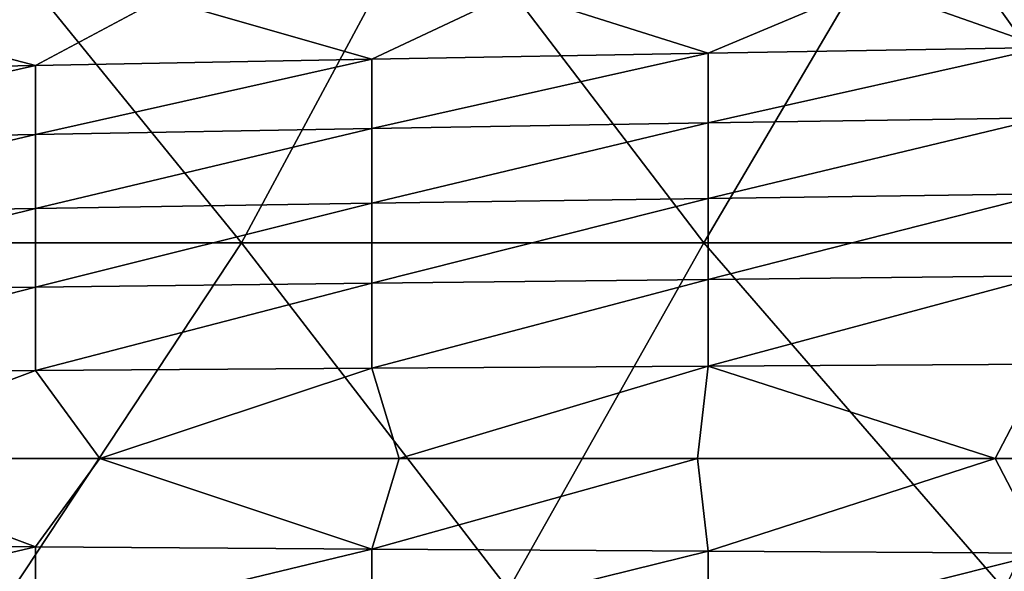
# Model space of a CAD drawing. Header units: metres. Extents: x -104 to 104, y -68 to 90.
# Tile 66 of 256: x -48 to -33, y 51 to 59. Entities that reach past the tile are written whole.
import ezdxf

# ---------------------------------------------------------------- set-up
doc = ezdxf.new("R2010")
doc.units = ezdxf.units.M
doc.layers.add('solid_FIT-BATH-153_SW0002', color=7, linetype='CONTINUOUS')

msp = doc.modelspace()

# ---------------------------------------------------------------- linework, layer by layer
at = {"layer": 'solid_FIT-BATH-153_SW0002'}
for points in [[(-49.317669, 61.447651, 16.228277), (-52.062954, 55.811756, 16.253899), (-44.729687, 55.813156, 16.231295)], [(-41.697926, 61.450832, 16.210854), (-49.317669, 61.447651, 16.228277), (-44.729687, 55.813156, 16.231295)], [(-41.697926, 61.450832, 16.210854), (-44.729687, 55.813156, 16.231295), (-37.39642, 55.814167, 16.215008)], [(-34.078182, 61.453041, 16.198765), (-41.697926, 61.450832, 16.210854), (-37.39642, 55.814167, 16.215008)], [(-34.078182, 61.453041, 16.198765), (-37.39642, 55.814167, 16.215008), (-30.063152, 55.814846, 16.204006)], [(-26.458439, 61.454453, 16.191032), (-34.078182, 61.453041, 16.198765), (-30.063152, 55.814846, 16.204006)], [(-31.996014, 58.907726, -22.095003), (-34.782131, 59.888405, -22.002296), (-29.101114, 59.976723, -22.125313)], [(-37.328682, 58.820259, -21.973358), (-40.397751, 59.790459, -21.860197), (-34.782131, 59.888405, -22.002296)], [(-31.996014, 58.907726, -22.095003), (-37.328682, 58.820259, -21.973358), (-34.782131, 59.888405, -22.002296)], [(-47.994019, 58.62516, -21.676107), (-51.628986, 59.575191, -21.515808), (-46.013371, 59.685402, -21.697941)], [(-42.66135, 58.725517, -21.833666), (-47.994019, 58.62516, -21.676107), (-46.013371, 59.685402, -21.697941)], [(-42.66135, 58.725517, -21.833666), (-46.013371, 59.685402, -21.697941), (-40.397751, 59.790459, -21.860197)], [(-37.328682, 58.820259, -21.973358), (-42.66135, 58.725517, -21.833666), (-40.397751, 59.790459, -21.860197)], [(-47.994019, 58.62516, -21.676107), (-53.326687, 58.520836, -21.500858), (-51.628986, 59.575191, -21.515808)], [(-37.328682, 57.712105, -21.993528), (-37.328682, 58.820259, -21.973358), (-31.996014, 58.907726, -22.095003)], [(-31.996014, 57.794285, -22.112913), (-37.328682, 57.712105, -21.993528), (-31.996014, 58.907726, -22.095003)], [(-47.994019, 57.528797, -21.701323), (-47.994019, 58.62516, -21.676107), (-42.66135, 58.725517, -21.833666)], [(-42.66135, 57.623089, -21.856287), (-47.994019, 57.528797, -21.701323), (-42.66135, 58.725517, -21.833666)], [(-42.66135, 57.623089, -21.856287), (-42.66135, 58.725517, -21.833666), (-37.328682, 58.820259, -21.973358)], [(-37.328682, 57.712105, -21.993528), (-42.66135, 57.623089, -21.856287), (-37.328682, 58.820259, -21.973358)], [(-53.326687, 57.430779, -21.52877), (-53.326687, 58.520836, -21.500858), (-47.994019, 58.62516, -21.676107)], [(-47.994019, 57.528797, -21.701323), (-53.326687, 57.430779, -21.52877), (-47.994019, 58.62516, -21.676107)], [(-37.328682, 56.5177, -22.004801), (-37.328682, 57.712105, -21.993528), (-31.996014, 57.794285, -22.112913)], [(-31.996014, 56.589657, -22.122765), (-37.328682, 56.5177, -22.004801), (-31.996014, 57.794285, -22.112913)], [(-47.994019, 56.357201, -21.715765), (-47.994019, 57.528797, -21.701323), (-42.66135, 57.623089, -21.856287)], [(-42.66135, 56.439762, -21.869099), (-47.994019, 56.357201, -21.715765), (-42.66135, 57.623089, -21.856287)], [(-42.66135, 56.439762, -21.869099), (-42.66135, 57.623089, -21.856287), (-37.328682, 57.712105, -21.993528)], [(-37.328682, 56.5177, -22.004801), (-42.66135, 56.439762, -21.869099), (-37.328682, 57.712105, -21.993528)], [(-53.326687, 56.271378, -21.544909), (-53.326687, 57.430779, -21.52877), (-47.994019, 57.528797, -21.701323)], [(-47.994019, 56.357201, -21.715765), (-53.326687, 56.271378, -21.544909), (-47.994019, 57.528797, -21.701323)], [(-37.328682, 55.234535, -22.009748), (-37.328682, 56.5177, -22.004801), (-31.996014, 56.589657, -22.122765)], [(-31.996014, 55.290165, -22.126936), (-37.328682, 55.234535, -22.009748), (-31.996014, 56.589657, -22.122765)], [(-47.994019, 55.110455, -21.722437), (-47.994019, 56.357201, -21.715765), (-42.66135, 56.439762, -21.869099)], [(-42.66135, 55.174282, -21.874884), (-47.994019, 55.110455, -21.722437), (-42.66135, 56.439762, -21.869099)], [(-42.66135, 55.174282, -21.874884), (-42.66135, 56.439762, -21.869099), (-37.328682, 56.5177, -22.004801)], [(-37.328682, 55.234535, -22.009748), (-42.66135, 55.174282, -21.874884), (-37.328682, 56.5177, -22.004801)], [(-53.326687, 55.044106, -21.552504), (-53.326687, 56.271378, -21.544909), (-47.994019, 56.357201, -21.715765)], [(-47.994019, 55.110455, -21.722437), (-53.326687, 55.044106, -21.552504), (-47.994019, 56.357201, -21.715765)], [(-44.729687, 55.813156, 16.231295), (-52.062954, 55.811756, 16.253899), (-48.361057, 50.322109, 16.250746)], [(-44.729687, 55.813156, 16.231295), (-48.361057, 50.322109, 16.250746), (-40.495628, 50.321945, 16.227427)], [(-37.39642, 55.814167, 16.215008), (-44.729687, 55.813156, 16.231295), (-40.495628, 50.321945, 16.227427)], [(-37.39642, 55.814167, 16.215008), (-40.495628, 50.321945, 16.227427), (-32.630199, 50.321835, 16.211613)], [(-30.063152, 55.814846, 16.204006), (-37.39642, 55.814167, 16.215008), (-32.630199, 50.321835, 16.211613)], [(-37.328682, 53.860115, -22.010876), (-37.328682, 55.234535, -22.009748), (-31.996014, 55.290165, -22.126936)], [(-31.996014, 53.892139, -22.127745), (-37.328682, 53.860115, -22.010876), (-31.996014, 55.290165, -22.126936)], [(-47.994019, 53.788685, -21.724281), (-47.994019, 55.110455, -21.722437), (-42.66135, 55.174282, -21.874884)], [(-42.66135, 53.825428, -21.87636), (-47.994019, 53.788685, -21.724281), (-42.66135, 55.174282, -21.874884)], [(-42.66135, 53.825428, -21.87636), (-42.66135, 55.174282, -21.874884), (-37.328682, 55.234535, -22.009748)], [(-37.328682, 53.860115, -22.010876), (-42.66135, 53.825428, -21.87636), (-37.328682, 55.234535, -22.009748)], [(-53.326687, 53.750492, -21.554729), (-53.326687, 55.044106, -21.552504), (-47.994019, 55.110455, -21.722437)], [(-47.994019, 53.788685, -21.724281), (-53.326687, 53.750492, -21.554729), (-47.994019, 55.110455, -21.722437)], [(-32.775223, 52.393456, -22.111536), (-37.328682, 53.860115, -22.010876), (-31.996014, 53.892139, -22.127745)], [(-28.062431, 52.393456, -22.202301), (-32.775223, 52.393456, -22.111536), (-31.996014, 53.892139, -22.127745)], [(-51.729256, 52.393456, -21.607363), (-53.326687, 53.750492, -21.554729), (-47.994019, 53.788685, -21.724281)], [(-46.97464, 52.393456, -21.754652), (-51.729256, 52.393456, -21.607363), (-47.994019, 53.788685, -21.724281)], [(-46.97464, 52.393456, -21.754652), (-47.994019, 53.788685, -21.724281), (-42.66135, 53.825428, -21.87636)], [(-42.230988, 52.393456, -21.887751), (-46.97464, 52.393456, -21.754652), (-42.66135, 53.825428, -21.87636)], [(-42.230988, 52.393456, -21.887751), (-42.66135, 53.825428, -21.87636), (-37.328682, 53.860115, -22.010876)], [(-37.497963, 52.393456, -22.006699), (-42.230988, 52.393456, -21.887751), (-37.328682, 53.860115, -22.010876)], [(-32.775223, 52.393456, -22.111536), (-37.497963, 52.393456, -22.006699), (-37.328682, 53.860115, -22.010876)], [(-47.994122, 50.998249, -21.724279), (-53.326786, 51.036446, -21.554728), (-51.729256, 52.393456, -21.607363)], [(-47.994122, 50.998249, -21.724279), (-51.729256, 52.393456, -21.607363), (-46.97464, 52.393456, -21.754652)], [(-42.661457, 50.961506, -21.876358), (-47.994122, 50.998249, -21.724279), (-46.97464, 52.393456, -21.754652)], [(-42.661457, 50.961506, -21.876358), (-46.97464, 52.393456, -21.754652), (-42.230988, 52.393456, -21.887751)], [(-42.661457, 50.961506, -21.876358), (-42.230988, 52.393456, -21.887751), (-37.497963, 52.393456, -22.006699)], [(-37.328789, 50.926823, -22.010876), (-42.661457, 50.961506, -21.876358), (-37.497963, 52.393456, -22.006699)], [(-37.328789, 50.926823, -22.010876), (-37.497963, 52.393456, -22.006699), (-32.775223, 52.393456, -22.111536)], [(-31.996117, 50.894798, -22.127745), (-37.328789, 50.926823, -22.010876), (-32.775223, 52.393456, -22.111536)], [(-31.996117, 50.894798, -22.127745), (-32.775223, 52.393456, -22.111536), (-28.062431, 52.393456, -22.202301)], [(-53.326786, 49.742851, -21.552502), (-53.326786, 51.036446, -21.554728), (-47.994122, 50.998249, -21.724279)], [(-53.326786, 49.742851, -21.552502), (-47.994122, 50.998249, -21.724279), (-47.994122, 49.676502, -21.722435)], [(-47.994122, 49.676502, -21.722435), (-47.994122, 50.998249, -21.724279), (-42.661457, 50.961506, -21.876358)], [(-47.994122, 49.676502, -21.722435), (-42.661457, 50.961506, -21.876358), (-42.661457, 49.612675, -21.874882)], [(-42.661457, 49.612675, -21.874882), (-42.661457, 50.961506, -21.876358), (-37.328789, 50.926823, -22.010876)], [(-42.661457, 49.612675, -21.874882), (-37.328789, 50.926823, -22.010876), (-37.328789, 49.552422, -22.009747)], [(-37.328789, 49.552422, -22.009747), (-37.328789, 50.926823, -22.010876), (-31.996117, 50.894798, -22.127745)], [(-37.328789, 49.552422, -22.009747), (-31.996117, 50.894798, -22.127745), (-31.996117, 49.496792, -22.126936)]]:
    msp.add_3dface(points, dxfattribs=at)

doc.saveas('drawing.dxf')
